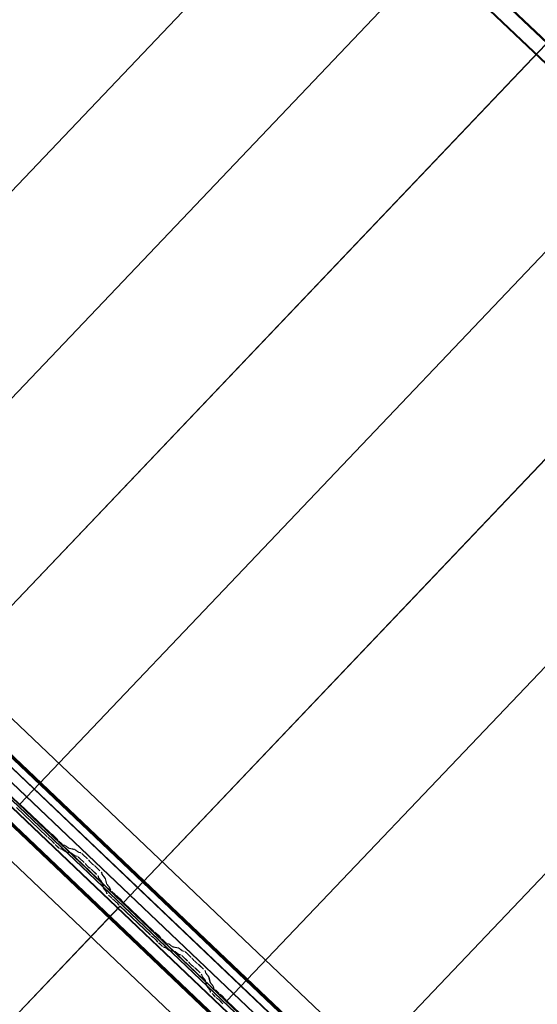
# Model space of a CAD drawing. Header units: metres. Extents: x 32343131.6 to 32343183.7, y 5699223.3 to 5699275.1.
# Tile 122 of 190: x 32343163.7 to 32343165.1, y 5699243.3 to 5699245.9. Entities that reach past the tile are written whole.
import ezdxf

# ---------------------------------------------------------------- set-up
doc = ezdxf.new("R2010")
doc.units = ezdxf.units.M
doc.layers.add('0-1', color=7, linetype='Continuous', lineweight=5)
for name, color, linetype, lineweight, true_color in [('A-ROOF-1', 7, 'Continuous', 5, 0xcccccc), ('E-POWR-CNDT-1', 5, 'Continuous', 70, 0x0000ff), ('S-BEAM-1', 7, 'Continuous', 5, 0xcccccc)]:
    doc.layers.add(name, color=color, linetype=linetype, lineweight=lineweight, true_color=true_color)

# ---------------------------------------------------------------- blocks, each defined once
blk = doc.blocks.new('HEB Träger - 3046105-TGA_190_LP5_GR_DA-TGA-01_G_')
at = {"layer": 'S-BEAM-1'}
for p, q in [((64.5233, 18.3757), (99.2993, -14.7095)), ((99.3008, -14.7078), (64.5248, 18.3774)), ((99.2708, -14.7394), (64.4948, 18.3458)), ((99.2723, -14.7378), (64.4964, 18.3474))]:
    blk.add_line(p, q, dxfattribs=at)
blk = doc.blocks.new('Ortgang Hochpunkt1 - Ortgang Hochpunkt-3544518-TGA_190_LP5_GR_DA-TGA-01_G_')
at = {"layer": 'A-ROOF-1'}
for p, q in [((89.4753, -25.0355), (54.6993, 8.0497)), ((89.4753, -25.0355), (54.6993, 8.0497)), ((80.6394, -16.8349), (74.8928, -11.3677)), ((80.6379, -16.8348), (74.893, -11.3691)), ((80.6115, -16.836), (74.8931, -11.3956)), ((74.8933, -11.394), (80.6131, -16.8357)), ((80.6307, -16.834), (74.8941, -11.3763)), ((80.6295, -16.8339), (74.8943, -11.3775))]:
    blk.add_line(p, q, dxfattribs=at)
blk = doc.blocks.new('Wasserleitblech1 - Wasserleitblech-3545928-TGA_190_LP5_GR_DA-TGA-01_G_')
at = {"layer": 'A-ROOF-1'}
for p, q in [((97.5593, -16.5384), (62.7833, 16.5468)), ((97.5593, -16.5384), (62.7833, 16.5468)), ((88.9284, -8.1208), (83.1839, -2.6556)), ((88.9282, -8.1195), (83.1852, -2.6557)), ((88.9315, -8.085), (83.2191, -2.6503)), ((83.2201, -2.6498), (88.9319, -8.084))]:
    blk.add_line(p, q, dxfattribs=at)
blk = doc.blocks.new('ARC_190_LPX_FM_Stellplätze_rvt-1-TGA_190_LP5_GR_DA-TGA-01_G_')
at = {"layer": 'S-BEAM-1'}
for p, q in [((32343162.9144, 5699244.6269), (32343171.1767, 5699253.3114)), ((32343162.9144, 5699244.6269), (32343171.1767, 5699253.3114)), ((32343162.9145, 5699244.627), (32343171.1768, 5699253.3115)), ((32343162.9145, 5699244.627), (32343171.1768, 5699253.3115)), ((32343163.1861, 5699244.3685), (32343171.4484, 5699253.053)), ((32343163.1861, 5699244.3685), (32343171.4484, 5699253.053)), ((32343163.1862, 5699244.3685), (32343171.4485, 5699253.0531)), ((32343163.1862, 5699244.3685), (32343171.4485, 5699253.0531)), ((32343163.4578, 5699244.11), (32343171.7201, 5699252.7945)), ((32343163.4578, 5699244.11), (32343171.7201, 5699252.7945)), ((32343163.4579, 5699244.1101), (32343171.7202, 5699252.7946)), ((32343163.4579, 5699244.1101), (32343171.7202, 5699252.7946)), ((32343163.7295, 5699243.8515), (32343171.9918, 5699252.536)), ((32343163.7295, 5699243.8515), (32343171.9918, 5699252.536)), ((32343163.7296, 5699243.8516), (32343171.9919, 5699252.5361)), ((32343163.7296, 5699243.8516), (32343171.9919, 5699252.5361)), ((32343164.0012, 5699243.593), (32343172.2635, 5699252.2775)), ((32343164.0012, 5699243.593), (32343172.2635, 5699252.2775)), ((32343164.0013, 5699243.5931), (32343172.2636, 5699252.2776)), ((32343164.0013, 5699243.5931), (32343172.2636, 5699252.2776)), ((32343164.2729, 5699243.3345), (32343172.5352, 5699252.0191)), ((32343164.2729, 5699243.3345), (32343172.5352, 5699252.0191)), ((32343164.273, 5699243.3346), (32343172.5353, 5699252.0192)), ((32343164.273, 5699243.3346), (32343172.5353, 5699252.0192)), ((32343164.5446, 5699243.0761), (32343172.8069, 5699251.7606)), ((32343164.5446, 5699243.0761), (32343172.8069, 5699251.7606)), ((32343164.5447, 5699243.0762), (32343172.8069, 5699251.7607)), ((32343164.5447, 5699243.0762), (32343172.8069, 5699251.7607)), ((32343163.7993, 5699243.767), (32343163.7205, 5699243.842)), ((32343163.7206, 5699243.8421), (32343163.7994, 5699243.7671)), ((32343163.7296, 5699243.8516), (32343163.7295, 5699243.8515)), ((32343163.7295, 5699243.8515), (32343163.7296, 5699243.8516)), ((32343163.7295, 5699243.8515), (32343163.8083, 5699243.7765)), ((32343163.8084, 5699243.7766), (32343163.7296, 5699243.8516)), ((32343163.8026, 5699243.7643), (32343163.8073, 5699243.7605)), ((32343163.808, 5699243.7597), (32343163.8033, 5699243.7635)), ((32343163.8164, 5699243.77), (32343163.8116, 5699243.7738)), ((32343163.8123, 5699243.773), (32343163.8171, 5699243.7692)), ((32343163.8182, 5699243.7493), (32343163.8142, 5699243.7539)), ((32343163.8232, 5699243.7634), (32343163.8272, 5699243.7588)), ((32343163.8281, 5699243.7581), (32343163.824, 5699243.7627)), ((32343163.8309, 5699243.755), (32343163.8385, 5699243.7478)), ((32343163.8385, 5699243.7479), (32343163.831, 5699243.7551)), ((32343163.815, 5699243.7532), (32343163.819, 5699243.7486)), ((32343163.8294, 5699243.7384), (32343163.8219, 5699243.7455)), ((32343163.822, 5699243.7456), (32343163.8295, 5699243.7385)), ((32343163.8341, 5699243.7347), (32343163.8386, 5699243.7338)), ((32343163.8397, 5699243.7328), (32343163.8352, 5699243.7337)), ((32343163.8396, 5699243.7332), (32343163.8488, 5699243.7265)), ((32343163.8497, 5699243.7256), (32343163.8405, 5699243.7323)), ((32343163.8476, 5699243.7433), (32343163.8432, 5699243.7442)), ((32343163.8442, 5699243.7431), (32343163.8487, 5699243.7422)), ((32343163.8578, 5699243.736), (32343163.8486, 5699243.7427)), ((32343163.8495, 5699243.7418), (32343163.8587, 5699243.7351)), ((32343163.8731, 5699243.7326), (32343163.8586, 5699243.7356)), ((32343163.8597, 5699243.7345), (32343163.8741, 5699243.7316)), ((32343163.8833, 5699243.7254), (32343163.8741, 5699243.7321)), ((32343163.8749, 5699243.7311), (32343163.8842, 5699243.7245)), ((32343163.8496, 5699243.7261), (32343163.8641, 5699243.7232)), ((32343163.8651, 5699243.7221), (32343163.8507, 5699243.725)), ((32343163.8651, 5699243.7226), (32343163.8743, 5699243.7159)), ((32343163.8751, 5699243.715), (32343163.8659, 5699243.7216)), ((32343163.8751, 5699243.7154), (32343163.88, 5699243.7144)), ((32343163.8811, 5699243.7134), (32343163.8761, 5699243.7144)), ((32343163.889, 5699243.7239), (32343163.8841, 5699243.7249)), ((32343163.8852, 5699243.7239), (32343163.8901, 5699243.7229)), ((32343163.898, 5699243.6979), (32343163.8857, 5699243.7096)), ((32343163.8858, 5699243.7097), (32343163.8981, 5699243.698)), ((32343163.8947, 5699243.7191), (32343163.907, 5699243.7074)), ((32343163.9071, 5699243.7075), (32343163.8948, 5699243.7192)), ((32343163.9105, 5699243.7038), (32343163.9123, 5699243.7016)), ((32343163.9132, 5699243.7008), (32343163.9114, 5699243.703)), ((32343163.9032, 5699243.6921), (32343163.9014, 5699243.6943)), ((32343163.9024, 5699243.6935), (32343163.9042, 5699243.6913)), ((32343163.9114, 5699243.6845), (32343163.9136, 5699243.6828)), ((32343163.9145, 5699243.6819), (32343163.9122, 5699243.6836)), ((32343163.9306, 5699243.6669), (32343163.9182, 5699243.6787)), ((32343163.9183, 5699243.6788), (32343163.9306, 5699243.667)), ((32343163.9227, 5699243.6923), (32343163.9204, 5699243.694)), ((32343163.9212, 5699243.6931), (32343163.9235, 5699243.6914)), ((32343163.9273, 5699243.6882), (32343163.9396, 5699243.6764)), ((32343163.9397, 5699243.6765), (32343163.9273, 5699243.6882)), ((32343163.9358, 5699243.6576), (32343163.9346, 5699243.6625)), ((32343163.9356, 5699243.6615), (32343163.9369, 5699243.6566)), ((32343163.9435, 5699243.6478), (32343163.9364, 5699243.6567)), ((32343163.9374, 5699243.6559), (32343163.9445, 5699243.647)), ((32343163.9436, 5699243.672), (32343163.9448, 5699243.6671)), ((32343163.9459, 5699243.6661), (32343163.9447, 5699243.671)), ((32343163.9455, 5699243.6662), (32343163.9526, 5699243.6573)), ((32343163.9535, 5699243.6565), (32343163.9464, 5699243.6653)), ((32343163.9531, 5699243.6565), (32343163.9567, 5699243.6422)), ((32343163.9578, 5699243.6412), (32343163.9542, 5699243.6555)), ((32343163.9477, 5699243.6327), (32343163.944, 5699243.647)), ((32343163.9451, 5699243.646), (32343163.9488, 5699243.6317)), ((32343163.9554, 5699243.6229), (32343163.9483, 5699243.6318)), ((32343163.9493, 5699243.6309), (32343163.9564, 5699243.6221)), ((32343163.9573, 5699243.6412), (32343163.9645, 5699243.6324)), ((32343163.9654, 5699243.6316), (32343163.9583, 5699243.6404)), ((32343163.965, 5699243.6316), (32343163.9661, 5699243.6272)), ((32343163.9672, 5699243.6262), (32343163.966, 5699243.6306)), ((32343163.9571, 5699243.6177), (32343163.9559, 5699243.6221)), ((32343163.957, 5699243.6211), (32343163.9581, 5699243.6167)), ((32343163.9621, 5699243.6123), (32343163.9697, 5699243.6051)), ((32343163.9696, 5699243.605), (32343163.9621, 5699243.6122)), ((32343163.9711, 5699243.6217), (32343163.9786, 5699243.6145)), ((32343163.9787, 5699243.6146), (32343163.9712, 5699243.6218)), ((32343163.9728, 5699243.6023), (32343163.9776, 5699243.5985)), ((32343163.9783, 5699243.5977), (32343163.9735, 5699243.6015)), ((32343163.9866, 5699243.608), (32343163.9819, 5699243.6118)), ((32343163.9826, 5699243.611), (32343163.9873, 5699243.6072)), ((32343163.9935, 5699243.6014), (32343163.9975, 5699243.5968)), ((32343163.9983, 5699243.5961), (32343163.9943, 5699243.6007)), ((32343155.7299, 5699234.899), (32343163.9922, 5699243.5835)), ((32343155.7299, 5699234.899), (32343163.9922, 5699243.5835)), ((32343155.73, 5699234.8991), (32343163.9923, 5699243.5836)), ((32343155.73, 5699234.8991), (32343163.9923, 5699243.5836)), ((32343163.9885, 5699243.5873), (32343163.9844, 5699243.5919)), ((32343163.9853, 5699243.5912), (32343163.9893, 5699243.5867)), ((32343163.9922, 5699243.5835), (32343163.9923, 5699243.5836)), ((32343163.9923, 5699243.5836), (32343163.9922, 5699243.5835)), ((32343164.071, 5699243.5085), (32343163.9922, 5699243.5835)), ((32343163.9923, 5699243.5836), (32343164.0711, 5699243.5086)), ((32343164.0013, 5699243.5931), (32343164.0012, 5699243.593)), ((32343164.0012, 5699243.593), (32343164.0013, 5699243.5931)), ((32343164.0012, 5699243.593), (32343164.08, 5699243.518)), ((32343164.0801, 5699243.5181), (32343164.0013, 5699243.5931)), ((32343164.0743, 5699243.5058), (32343164.079, 5699243.502)), ((32343164.0797, 5699243.5012), (32343164.075, 5699243.505)), ((32343164.088, 5699243.5115), (32343164.0833, 5699243.5153)), ((32343164.084, 5699243.5145), (32343164.0887, 5699243.5107)), ((32343164.0899, 5699243.4908), (32343164.0859, 5699243.4954)), ((32343164.0949, 5699243.5049), (32343164.0989, 5699243.5003)), ((32343164.0998, 5699243.4996), (32343164.0957, 5699243.5042)), ((32343164.1026, 5699243.4965), (32343164.1101, 5699243.4894)), ((32343164.1102, 5699243.4895), (32343164.1027, 5699243.4966)), ((32343164.0867, 5699243.4947), (32343164.0907, 5699243.4902)), ((32343164.1011, 5699243.4799), (32343164.0936, 5699243.487)), ((32343164.0937, 5699243.4871), (32343164.1012, 5699243.48)), ((32343164.1058, 5699243.4762), (32343164.1103, 5699243.4753)), ((32343164.1113, 5699243.4743), (32343164.1069, 5699243.4752)), ((32343164.1113, 5699243.4747), (32343164.1205, 5699243.4681)), ((32343164.1214, 5699243.4672), (32343164.1121, 5699243.4738)), ((32343164.1193, 5699243.4848), (32343164.1149, 5699243.4857)), ((32343164.1159, 5699243.4847), (32343164.1204, 5699243.4838)), ((32343164.1295, 5699243.4776), (32343164.1203, 5699243.4842)), ((32343164.1212, 5699243.4833), (32343164.1304, 5699243.4766)), ((32343164.1448, 5699243.4742), (32343164.1303, 5699243.4771)), ((32343164.1314, 5699243.4761), (32343164.1458, 5699243.4731)), ((32343164.155, 5699243.4669), (32343164.1458, 5699243.4736)), ((32343164.1466, 5699243.4727), (32343164.1558, 5699243.466)), ((32343164.1213, 5699243.4676), (32343164.1358, 5699243.4647)), ((32343164.1368, 5699243.4636), (32343164.1223, 5699243.4666)), ((32343164.1367, 5699243.4641), (32343164.146, 5699243.4574)), ((32343164.1468, 5699243.4565), (32343164.1376, 5699243.4632)), ((32343164.1468, 5699243.457), (32343164.1517, 5699243.456)), ((32343164.1528, 5699243.4549), (32343164.1478, 5699243.4559)), ((32343164.1607, 5699243.4654), (32343164.1558, 5699243.4664)), ((32343164.1568, 5699243.4654), (32343164.1618, 5699243.4644)), ((32343164.1697, 5699243.4394), (32343164.1574, 5699243.4512)), ((32343164.1575, 5699243.4513), (32343164.1698, 5699243.4395)), ((32343164.1664, 5699243.4606), (32343164.1787, 5699243.4489)), ((32343164.1788, 5699243.449), (32343164.1665, 5699243.4607)), ((32343164.1821, 5699243.4453), (32343164.1839, 5699243.4431)), ((32343164.1849, 5699243.4423), (32343164.1831, 5699243.4445)), ((32343164.1749, 5699243.4337), (32343164.1731, 5699243.4359)), ((32343164.1741, 5699243.4351), (32343164.1759, 5699243.4329)), ((32343164.183, 5699243.426), (32343164.1853, 5699243.4243)), ((32343164.1862, 5699243.4234), (32343164.1839, 5699243.4251)), ((32343164.2022, 5699243.4085), (32343164.1899, 5699243.4202)), ((32343164.19, 5699243.4203), (32343164.2023, 5699243.4086)), ((32343164.1943, 5699243.4338), (32343164.1921, 5699243.4355)), ((32343164.1929, 5699243.4346), (32343164.1952, 5699243.4329)), ((32343164.1989, 5699243.4297), (32343164.2113, 5699243.4179)), ((32343164.2114, 5699243.418), (32343164.199, 5699243.4298)), ((32343164.2075, 5699243.3992), (32343164.2062, 5699243.404)), ((32343164.2073, 5699243.403), (32343164.2086, 5699243.3982)), ((32343164.2152, 5699243.3893), (32343164.2081, 5699243.3982)), ((32343164.2091, 5699243.3974), (32343164.2162, 5699243.3885)), ((32343164.2153, 5699243.4135), (32343164.2165, 5699243.4086)), ((32343164.2176, 5699243.4076), (32343164.2164, 5699243.4125)), ((32343164.2171, 5699243.4077), (32343164.2242, 5699243.3988)), ((32343164.2252, 5699243.398), (32343164.2181, 5699243.4069)), ((32343164.2248, 5699243.398), (32343164.2284, 5699243.3837)), ((32343164.2295, 5699243.3827), (32343164.2258, 5699243.397)), ((32343164.2194, 5699243.3743), (32343164.2157, 5699243.3886)), ((32343164.2168, 5699243.3875), (32343164.2205, 5699243.3732)), ((32343164.2271, 5699243.3644), (32343164.22, 5699243.3733)), ((32343164.221, 5699243.3725), (32343164.2281, 5699243.3636)), ((32343164.229, 5699243.3828), (32343164.2361, 5699243.3739)), ((32343164.2371, 5699243.3731), (32343164.23, 5699243.382)), ((32343164.2366, 5699243.3731), (32343164.2378, 5699243.3687)), ((32343164.2389, 5699243.3677), (32343164.2377, 5699243.3721)), ((32343164.2287, 5699243.3592), (32343164.2276, 5699243.3636)), ((32343164.2287, 5699243.3626), (32343164.2298, 5699243.3582)), ((32343164.2413, 5699243.3466), (32343164.2337, 5699243.3537)), ((32343164.2338, 5699243.3538), (32343164.2413, 5699243.3467)), ((32343164.2428, 5699243.3632), (32343164.2503, 5699243.3561)), ((32343164.2504, 5699243.3561), (32343164.2429, 5699243.3633)), ((32343164.2445, 5699243.3439), (32343164.2493, 5699243.3401)), ((32343164.25, 5699243.3393), (32343164.2452, 5699243.3431)), ((32343164.2583, 5699243.3495), (32343164.2535, 5699243.3533)), ((32343164.2542, 5699243.3525), (32343164.259, 5699243.3487)), ((32343164.2651, 5699243.3429), (32343164.2692, 5699243.3383)), ((32343164.27, 5699243.3377), (32343164.266, 5699243.3422)), ((32343164.2602, 5699243.3289), (32343164.2561, 5699243.3334)), ((32343164.257, 5699243.3327), (32343164.261, 5699243.3282)), ((32343164.273, 5699243.3346), (32343164.2729, 5699243.3345)), ((32343164.2729, 5699243.3345), (32343164.273, 5699243.3346)), ((32343164.2729, 5699243.3345), (32343164.3517, 5699243.2596)), ((32343164.3518, 5699243.2596), (32343164.273, 5699243.3346))]:
    blk.add_line(p, q, dxfattribs=at)
for centre, major_axis, ratio, start_param, end_param in [((32343163.7998, 5699243.7675), (-0.00543, 0.00517), 0.087156, 1.570796, 2.355302), ((32343163.7998, 5699243.7675), (-0.00435, 0.00414), 0.087156, 1.570796, 2.355301), ((32343163.8109, 5699243.7565), (-0.00543, 0.00517), 0.087156, 3.927885, 5.496895), ((32343163.8109, 5699243.7565), (-0.00435, 0.00414), 0.087156, 3.927882, 5.496894), ((32343163.8088, 5699243.777), (-0.00543, 0.00517), 0.087156, 1.570796, 2.355303), ((32343163.8088, 5699243.777), (-0.00435, 0.00414), 0.087156, 1.570796, 2.355302), ((32343163.8199, 5699243.766), (-0.00543, 0.00517), 0.087156, 3.927882, 5.496895), ((32343163.8199, 5699243.766), (-0.00435, 0.00414), 0.087156, 3.927885, 5.496895), ((32343163.8314, 5699243.7555), (-0.00543, 0.00517), 0.087156, 0.78629, 1.570796), ((32343163.8314, 5699243.7555), (-0.00435, 0.00414), 0.087156, 0.786285, 1.570796), ((32343163.8224, 5699243.746), (-0.00543, 0.00517), 0.087156, 0.786291, 1.570796), ((32343163.8224, 5699243.746), (-0.00435, 0.00414), 0.087156, 0.786289, 1.570796), ((32343163.8299, 5699243.7388), (-0.00543, 0.00517), 0.087156, 1.570796, 3.003604), ((32343163.8299, 5699243.7388), (-0.00435, 0.00414), 0.087156, 1.570796, 3.003602), ((32343163.8389, 5699243.7483), (-0.00435, 0.00414), 0.087156, 1.570796, 3.003604), ((32343163.8389, 5699243.7483), (-0.00543, 0.00517), 0.087156, 1.570796, 3.003607), ((32343163.8439, 5699243.7286), (-0.00543, 0.00517), 0.087155, 5.711273, 6.145197), ((32343163.8439, 5699243.7286), (-0.00435, 0.00414), 0.087156, 5.711273, 6.145199), ((32343163.8529, 5699243.7381), (-0.00543, 0.00517), 0.087156, 5.711273, 6.145194), ((32343163.8529, 5699243.7381), (-0.00435, 0.00414), 0.087155, 5.71127, 6.145197), ((32343163.8544, 5699243.7397), (-0.00435, 0.00414), 0.087156, 2.569683, 3.003604), ((32343163.8544, 5699243.7397), (-0.00543, 0.00517), 0.087156, 2.56968, 3.003602), ((32343163.8784, 5699243.7274), (-0.00543, 0.00517), 0.087156, 5.711273, 6.145194), ((32343163.8784, 5699243.7274), (-0.00435, 0.00414), 0.087155, 5.711271, 6.145197), ((32343163.8453, 5699243.7302), (-0.00435, 0.00414), 0.087156, 2.56968, 3.003609), ((32343163.8453, 5699243.7302), (-0.00543, 0.00517), 0.087155, 2.569676, 3.003605), ((32343163.8694, 5699243.718), (-0.00543, 0.00517), 0.087156, 5.711273, 6.145197), ((32343163.8694, 5699243.718), (-0.00435, 0.00414), 0.087156, 5.711273, 6.145199), ((32343163.8708, 5699243.7196), (-0.00435, 0.00414), 0.087156, 2.56968, 3.003608), ((32343163.8708, 5699243.7196), (-0.00543, 0.00517), 0.087155, 2.569673, 3.003604), ((32343163.8853, 5699243.7093), (-0.00543, 0.00517), 0.087155, 4.712389, 6.145197), ((32343163.8853, 5699243.7093), (-0.00435, 0.00414), 0.087155, 4.712389, 6.145194), ((32343163.8798, 5699243.7291), (-0.00435, 0.00414), 0.087155, 2.569683, 3.003604), ((32343163.8798, 5699243.7291), (-0.00543, 0.00517), 0.087156, 2.56968, 3.003605), ((32343163.8943, 5699243.7187), (-0.00543, 0.00517), 0.087156, 4.712389, 6.145195), ((32343163.8943, 5699243.7187), (-0.00435, 0.00414), 0.087156, 4.712389, 6.145197), ((32343163.9067, 5699243.707), (-0.00435, 0.00414), 0.087156, 3.741007, 4.712389), ((32343163.9067, 5699243.707), (-0.00543, 0.00517), 0.087156, 3.74101, 4.712389), ((32343163.8976, 5699243.6975), (-0.00435, 0.00414), 0.087156, 3.74101, 4.712389), ((32343163.8976, 5699243.6975), (-0.00543, 0.00517), 0.087156, 3.741009, 4.712389), ((32343163.908, 5699243.6881), (-0.00543, 0.00517), 0.087156, 0.599414, 2.542175), ((32343163.908, 5699243.6881), (-0.00435, 0.00414), 0.087156, 0.599417, 2.542177), ((32343163.917, 5699243.6976), (-0.00543, 0.00517), 0.087155, 0.599417, 2.542172), ((32343163.917, 5699243.6976), (-0.00435, 0.00414), 0.087156, 0.599421, 2.542175), ((32343163.9179, 5699243.6783), (-0.00543, 0.00517), 0.087155, 4.712389, 5.683769), ((32343163.9179, 5699243.6783), (-0.00435, 0.00414), 0.087155, 4.71239, 5.683762), ((32343163.9269, 5699243.6878), (-0.00543, 0.00517), 0.087156, 4.712389, 5.683769), ((32343163.9269, 5699243.6878), (-0.00435, 0.00414), 0.087156, 4.712389, 5.683768), ((32343163.9302, 5699243.6666), (-0.00435, 0.00414), 0.087156, 3.279581, 4.712389), ((32343163.9302, 5699243.6666), (-0.00543, 0.00517), 0.087156, 3.279586, 4.712389), ((32343163.9412, 5699243.6526), (-0.00543, 0.00517), 0.087156, 0.13799, 0.571912), ((32343163.9412, 5699243.6526), (-0.00435, 0.00414), 0.087156, 0.137989, 0.571914), ((32343163.9392, 5699243.676), (-0.00435, 0.00414), 0.087156, 3.279581, 4.712389), ((32343163.9392, 5699243.676), (-0.00543, 0.00517), 0.087156, 3.279581, 4.712389), ((32343163.9503, 5699243.6621), (-0.00543, 0.00517), 0.087156, 0.137989, 0.571913), ((32343163.9503, 5699243.6621), (-0.00435, 0.00414), 0.087156, 0.137987, 0.571912), ((32343163.9487, 5699243.6606), (-0.00435, 0.00414), 0.087155, 3.279579, 3.713505), ((32343163.9487, 5699243.6606), (-0.00543, 0.00517), 0.087156, 3.279581, 3.713503), ((32343163.9397, 5699243.6511), (-0.00435, 0.00414), 0.087156, 3.279581, 3.713503), ((32343163.9397, 5699243.6511), (-0.00543, 0.00517), 0.087156, 3.279581, 3.713505), ((32343163.9531, 5699243.6277), (-0.00543, 0.00517), 0.087156, 0.137991, 0.571912), ((32343163.9531, 5699243.6277), (-0.00435, 0.00414), 0.087156, 0.137989, 0.571913), ((32343163.9622, 5699243.6372), (-0.00543, 0.00517), 0.087156, 0.137989, 0.571909), ((32343163.9622, 5699243.6372), (-0.00435, 0.00414), 0.087156, 0.13799, 0.571912), ((32343163.9606, 5699243.6357), (-0.00435, 0.00414), 0.087156, 3.279579, 3.713505), ((32343163.9606, 5699243.6357), (-0.00543, 0.00517), 0.087156, 3.279581, 3.713502), ((32343163.9715, 5699243.6222), (-0.00543, 0.00517), 0.087156, 0.137989, 1.570796), ((32343163.9715, 5699243.6222), (-0.00435, 0.00414), 0.087156, 0.137993, 1.570796), ((32343163.9516, 5699243.6262), (-0.00435, 0.00414), 0.087156, 3.279582, 3.713504), ((32343163.9516, 5699243.6262), (-0.00543, 0.00517), 0.087155, 3.279583, 3.713505), ((32343163.9625, 5699243.6127), (-0.00543, 0.00517), 0.087156, 0.137986, 1.570796), ((32343163.9625, 5699243.6127), (-0.00435, 0.00414), 0.087156, 0.137989, 1.570796), ((32343163.97, 5699243.6055), (-0.00543, 0.00517), 0.087156, 1.570796, 2.355303), ((32343163.97, 5699243.6055), (-0.00435, 0.00414), 0.087156, 1.570796, 2.3553), ((32343163.9811, 5699243.5945), (-0.00543, 0.00517), 0.087156, 3.92788, 5.496895), ((32343163.979, 5699243.615), (-0.00543, 0.00517), 0.087156, 1.570796, 2.355302), ((32343163.979, 5699243.615), (-0.00435, 0.00414), 0.087155, 1.570796, 2.355303), ((32343163.9901, 5699243.604), (-0.00543, 0.00517), 0.087156, 3.927883, 5.496896), ((32343163.9901, 5699243.604), (-0.00435, 0.00414), 0.087156, 3.927882, 5.496896), ((32343163.9811, 5699243.5945), (-0.00435, 0.00414), 0.087156, 3.927882, 5.496895), ((32343163.9926, 5699243.584), (-0.00543, 0.00517), 0.087156, 0.786291, 1.570796), ((32343163.9926, 5699243.584), (-0.00435, 0.00414), 0.087156, 0.78629, 1.570796), ((32343164.0016, 5699243.5935), (-0.00543, 0.00517), 0.087156, 0.786289, 1.570796), ((32343164.0016, 5699243.5935), (-0.00435, 0.00414), 0.087156, 0.786287, 1.570796), ((32343164.0715, 5699243.509), (-0.00543, 0.00517), 0.087155, 1.570796, 2.355303), ((32343164.0715, 5699243.509), (-0.00435, 0.00414), 0.087156, 1.570796, 2.355304), ((32343164.0825, 5699243.498), (-0.00543, 0.00517), 0.087156, 3.927882, 5.496895), ((32343164.0825, 5699243.498), (-0.00435, 0.00414), 0.087156, 3.927883, 5.496895), ((32343164.0805, 5699243.5185), (-0.00543, 0.00517), 0.087156, 1.570796, 2.355301), ((32343164.0805, 5699243.5185), (-0.00435, 0.00414), 0.087156, 1.570796, 2.355302), ((32343164.0916, 5699243.5075), (-0.00543, 0.00517), 0.087156, 3.927882, 5.496896), ((32343164.0916, 5699243.5075), (-0.00435, 0.00414), 0.087156, 3.927884, 5.496895), ((32343164.1031, 5699243.497), (-0.00543, 0.00517), 0.087156, 0.78629, 1.570796), ((32343164.1031, 5699243.497), (-0.00435, 0.00414), 0.087156, 0.786286, 1.570796), ((32343164.0941, 5699243.4875), (-0.00543, 0.00517), 0.087156, 0.786292, 1.570796), ((32343164.0941, 5699243.4875), (-0.00435, 0.00414), 0.087156, 0.786289, 1.570796), ((32343164.1016, 5699243.4804), (-0.00543, 0.00517), 0.087155, 1.570796, 3.003604), ((32343164.1016, 5699243.4804), (-0.00435, 0.00414), 0.087156, 1.570796, 3.003603), ((32343164.1106, 5699243.4898), (-0.00543, 0.00517), 0.087156, 1.570796, 3.003607), ((32343164.1106, 5699243.4898), (-0.00435, 0.00414), 0.087156, 1.570796, 3.003604), ((32343164.1156, 5699243.4701), (-0.00543, 0.00517), 0.087155, 5.711272, 6.145197), ((32343164.1156, 5699243.4701), (-0.00435, 0.00414), 0.087156, 5.711273, 6.145197), ((32343164.1246, 5699243.4796), (-0.00543, 0.00517), 0.087156, 5.711273, 6.145194), ((32343164.1246, 5699243.4796), (-0.00435, 0.00414), 0.087156, 5.71127, 6.145197), ((32343164.126, 5699243.4812), (-0.00435, 0.00414), 0.087155, 2.569678, 3.003604), ((32343164.126, 5699243.4812), (-0.00543, 0.00517), 0.087156, 2.56968, 3.003605), ((32343164.1501, 5699243.469), (-0.00543, 0.00517), 0.087156, 5.711273, 6.145195), ((32343164.1501, 5699243.469), (-0.00435, 0.00414), 0.087155, 5.711271, 6.145197), ((32343164.117, 5699243.4718), (-0.00435, 0.00414), 0.087156, 2.56968, 3.003609), ((32343164.117, 5699243.4718), (-0.00543, 0.00517), 0.087156, 2.569678, 3.003604), ((32343164.1411, 5699243.4595), (-0.00543, 0.00517), 0.087156, 5.711273, 6.145197), ((32343164.1411, 5699243.4595), (-0.00435, 0.00414), 0.087156, 5.711273, 6.145198), ((32343164.1425, 5699243.4611), (-0.00435, 0.00414), 0.087156, 2.56968, 3.003605), ((32343164.1425, 5699243.4611), (-0.00543, 0.00517), 0.087156, 2.569678, 3.003604), ((32343164.157, 5699243.4508), (-0.00543, 0.00517), 0.087155, 4.712389, 6.145197), ((32343164.157, 5699243.4508), (-0.00435, 0.00414), 0.087156, 4.712389, 6.145196), ((32343164.1515, 5699243.4706), (-0.00435, 0.00414), 0.087156, 2.569679, 3.003604), ((32343164.1515, 5699243.4706), (-0.00543, 0.00517), 0.087156, 2.56968, 3.003607), ((32343164.166, 5699243.4603), (-0.00543, 0.00517), 0.087156, 4.712389, 6.145195), ((32343164.166, 5699243.4603), (-0.00435, 0.00414), 0.087155, 4.712389, 6.145197), ((32343164.1784, 5699243.4485), (-0.00435, 0.00414), 0.087156, 3.741007, 4.712389), ((32343164.1784, 5699243.4485), (-0.00543, 0.00517), 0.087155, 3.74101, 4.712389), ((32343164.1693, 5699243.4391), (-0.00435, 0.00414), 0.087156, 3.741009, 4.712389), ((32343164.1693, 5699243.4391), (-0.00543, 0.00517), 0.087156, 3.741008, 4.712389), ((32343164.1797, 5699243.4297), (-0.00543, 0.00517), 0.087155, 0.59942, 2.542176), ((32343164.1797, 5699243.4297), (-0.00435, 0.00414), 0.087156, 0.599417, 2.542177), ((32343164.1887, 5699243.4391), (-0.00543, 0.00517), 0.087156, 0.599417, 2.542175), ((32343164.1887, 5699243.4391), (-0.00435, 0.00414), 0.087156, 0.599418, 2.542176), ((32343164.1896, 5699243.4198), (-0.00543, 0.00517), 0.087156, 4.712389, 5.683768), ((32343164.1896, 5699243.4198), (-0.00435, 0.00414), 0.087156, 4.712389, 5.683768), ((32343164.1986, 5699243.4293), (-0.00543, 0.00517), 0.087156, 4.712389, 5.683769), ((32343164.1986, 5699243.4293), (-0.00435, 0.00414), 0.087155, 4.712389, 5.683769), ((32343164.2019, 5699243.4081), (-0.00435, 0.00414), 0.087156, 3.279581, 4.712389), ((32343164.2019, 5699243.4081), (-0.00543, 0.00517), 0.087156, 3.279587, 4.712389), ((32343164.2129, 5699243.3941), (-0.00543, 0.00517), 0.087156, 0.137984, 0.571912), ((32343164.2129, 5699243.3941), (-0.00435, 0.00414), 0.087155, 0.13799, 0.571918), ((32343164.2109, 5699243.4176), (-0.00435, 0.00414), 0.087156, 3.279585, 4.712389), ((32343164.2109, 5699243.4176), (-0.00543, 0.00517), 0.087156, 3.279581, 4.712389), ((32343164.222, 5699243.4036), (-0.00543, 0.00517), 0.087156, 0.137989, 0.571913), ((32343164.222, 5699243.4036), (-0.00435, 0.00414), 0.087156, 0.137986, 0.571912), ((32343164.2204, 5699243.4021), (-0.00435, 0.00414), 0.087155, 3.279587, 3.713505), ((32343164.2204, 5699243.4021), (-0.00543, 0.00517), 0.087156, 3.279581, 3.713503), ((32343164.2114, 5699243.3926), (-0.00435, 0.00414), 0.087156, 3.279581, 3.713503), ((32343164.2114, 5699243.3926), (-0.00543, 0.00517), 0.087156, 3.27958, 3.713505), ((32343164.2248, 5699243.3692), (-0.00543, 0.00517), 0.087156, 0.137993, 0.571912), ((32343164.2248, 5699243.3692), (-0.00435, 0.00414), 0.087156, 0.137989, 0.571909), ((32343164.2338, 5699243.3787), (-0.00543, 0.00517), 0.087156, 0.137989, 0.571911), ((32343164.2338, 5699243.3787), (-0.00435, 0.00414), 0.087156, 0.13799, 0.571912), ((32343164.2323, 5699243.3772), (-0.00435, 0.00414), 0.087156, 3.279582, 3.713505), ((32343164.2323, 5699243.3772), (-0.00543, 0.00517), 0.087156, 3.279581, 3.713506), ((32343164.2432, 5699243.3637), (-0.00543, 0.00517), 0.087156, 0.137989, 1.570796), ((32343164.2432, 5699243.3637), (-0.00435, 0.00414), 0.087156, 0.137991, 1.570796), ((32343164.2233, 5699243.3677), (-0.00435, 0.00414), 0.087155, 3.279582, 3.713505), ((32343164.2233, 5699243.3677), (-0.00543, 0.00517), 0.087156, 3.279577, 3.713505), ((32343164.2342, 5699243.3542), (-0.00543, 0.00517), 0.087156, 0.137995, 1.570797), ((32343164.2342, 5699243.3542), (-0.00435, 0.00414), 0.087156, 0.137989, 1.570796), ((32343164.2417, 5699243.347), (-0.00435, 0.00414), 0.087156, 1.570796, 2.355299), ((32343164.2417, 5699243.347), (-0.00543, 0.00517), 0.087156, 1.570796, 2.355303), ((32343164.2528, 5699243.3361), (-0.00543, 0.00517), 0.087156, 3.92788, 5.496895), ((32343164.2507, 5699243.3565), (-0.00543, 0.00517), 0.087156, 1.570796, 2.355306), ((32343164.2507, 5699243.3565), (-0.00435, 0.00414), 0.087156, 1.570796, 2.355302), ((32343164.2618, 5699243.3455), (-0.00543, 0.00517), 0.087156, 3.927883, 5.496893), ((32343164.2618, 5699243.3455), (-0.00435, 0.00414), 0.087155, 3.927882, 5.496896), ((32343164.2528, 5699243.3361), (-0.00435, 0.00414), 0.087156, 3.927883, 5.496895), ((32343164.2643, 5699243.3255), (-0.00543, 0.00517), 0.087156, 0.78629, 1.570796), ((32343164.2643, 5699243.3255), (-0.00435, 0.00414), 0.087156, 0.78629, 1.570796), ((32343164.2733, 5699243.335), (-0.00543, 0.00517), 0.087156, 0.786289, 1.570796), ((32343164.2733, 5699243.335), (-0.00435, 0.00414), 0.087156, 0.786289, 1.570796)]:
    blk.add_ellipse(centre, major_axis=major_axis, ratio=ratio, start_param=start_param, end_param=end_param, dxfattribs=at)
at = {"layer": 'A-ROOF-1'}
for name, p in [('Ortgang Hochpunkt1 - Ortgang Hochpunkt-3544518-TGA_190_LP5_GR_DA-TGA-01_G_', (32343086.0386, 5699257.8795)), ('Wasserleitblech1 - Wasserleitblech-3545928-TGA_190_LP5_GR_DA-TGA-01_G_', (32343077.7673, 5699249.1855))]:
    blk.add_blockref(name, p, dxfattribs=at)
at = {"layer": 'S-BEAM-1'}
blk.add_blockref('HEB Träger - 3046105-TGA_190_LP5_GR_DA-TGA-01_G_', (32343077.7673, 5699249.1855), dxfattribs=at)

msp = doc.modelspace()

# ---------------------------------------------------------------- linework, layer by layer
at = {"layer": 'E-POWR-CNDT-1'}
for p, q in [((32343158.10718, 5699249.30535), (32343166.71075, 5699241.12009)), ((32343166.62161, 5699241.02651), (32343158.01417, 5699249.21545))]:
    msp.add_line(p, q, dxfattribs=at)

# ---------------------------------------------------------------- block references
at = {"layer": '0-1'}
msp.add_blockref('ARC_190_LPX_FM_Stellplätze_rvt-1-TGA_190_LP5_GR_DA-TGA-01_G_', (0, 0), dxfattribs=at)

doc.saveas('drawing.dxf')
